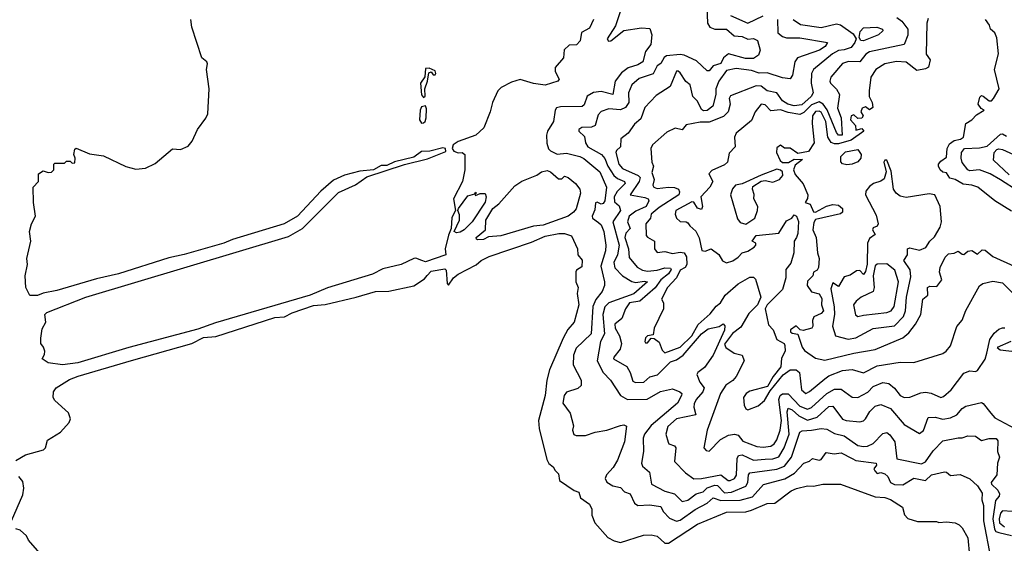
# Model space of a CAD drawing. Extents: x 1995148 to 2088947, y 769131 to 906009.
# Tile 25 of 256: x 2006583 to 2011684, y 787159 to 789873. Entities that reach past the tile are written whole.
import ezdxf

# ---------------------------------------------------------------- set-up
doc = ezdxf.new("R2010")
doc.units = 0

msp = doc.modelspace()

# ---------------------------------------------------------------- linework, layer by layer
at = {"layer": '0CON05XD'}
for points in [[(2009705, 789951.1), (2009668.8, 789841.2), (2009625.7, 789775), (2009632.5, 789762.5), (2009645, 789764.5), (2009713.1, 789816.9), (2009805, 789830.4), (2009847.4, 789827.4), (2009857.9, 789795), (2009852.3, 789745), (2009825, 789708), (2009811.1, 789655), (2009785, 789639.6), (2009735, 789623.9), (2009701.3, 789598.7), (2009667.3, 789555), (2009655, 789485.8), (2009595, 789501.6), (2009555, 789496.3), (2009522.9, 789477.1), (2009507.4, 789432.6), (2009496.5, 789423.5), (2009385, 789421.2), (2009364.2, 789415.8), (2009357.3, 789405), (2009348.2, 789345), (2009317.8, 789295), (2009312.2, 789275), (2009313.2, 789233.2), (2009323.2, 789203.2), (2009333.1, 789193.1), (2009367, 789177), (2009415, 789180.8), (2009485, 789164.6), (2009505, 789154.6), (2009588.7, 789085), (2009623.8, 789005), (2009614.7, 788935.3), (2009605, 788921.1), (2009595, 788917.8), (2009575, 788928), (2009565.9, 788924.1), (2009561.8, 788888.2), (2009548.6, 788855), (2009551.2, 788845), (2009582.1, 788822.1), (2009595, 788810), (2009608.9, 788775), (2009619.2, 788705), (2009617.9, 788675), (2009592.8, 788595), (2009612.9, 788515), (2009612.5, 788495), (2009601.1, 788465), (2009567.2, 788422.8), (2009552.7, 788387.3), (2009543.5, 788245), (2009465, 788170), (2009452.1, 788135), (2009449.5, 788085), (2009491.5, 788005), (2009492.5, 787977.5), (2009475, 787962), (2009415, 787942.5), (2009402.9, 787925), (2009396.1, 787886.1), (2009433.9, 787833.9), (2009452.5, 787767.5), (2009446.7, 787745), (2009453.8, 787723.8), (2009465, 787717.5), (2009515, 787718.1), (2009565, 787736), (2009625, 787745.6), (2009695, 787770.8), (2009713.6, 787773.6), (2009726.2, 787766.2), (2009715.4, 787684.6), (2009679.4, 787590.6), (2009657.5, 787552.5), (2009622.5, 787515), (2009616.5, 787495), (2009625, 787475.7), (2009655, 787456.7), (2009695, 787448.1), (2009715.6, 787425.6), (2009746.2, 787415), (2009767.9, 787367.9), (2009784.5, 787354.5), (2009845, 787358.9), (2009905, 787350.6), (2009915.7, 787325), (2009950, 787290), (2009985, 787274.5), (2010005, 787279.1), (2010081.9, 787335), (2010145, 787367.1), (2010175, 787394.5), (2010215, 787381.8), (2010315, 787383.3), (2010379.3, 787400.7), (2010436.7, 787463.3), (2010546.7, 787493.3), (2010597.7, 787522.3), (2010645, 787575.5), (2010675.4, 787584.6), (2010690.6, 787599.4), (2010725, 787590.8), (2010736, 787594), (2010760.5, 787629.5), (2010802.3, 787622.3), (2010838.5, 787628.5), (2010895, 787599.2), (2010915, 787589.1), (2011020, 787575), (2011022.5, 787565), (2011008, 787545), (2011012.5, 787535), (2011025, 787521.9), (2011045, 787526), (2011065, 787518.8), (2011080, 787505), (2011094.5, 787475), (2011115, 787464.6), (2011157.7, 787462.3), (2011215, 787496.2), (2011275, 787485.7), (2011306.7, 787515), (2011375, 787529.2), (2011385, 787528.8), (2011405, 787511.2), (2011455, 787516), (2011505, 787493.3), (2011545, 787457.5), (2011568.7, 787418.7), (2011567.7, 787385), (2011576.1, 787355), (2011575.9, 787275.9), (2011612.9, 787085)], [(2010142.9, 789942.9), (2010146.4, 789855), (2010157.8, 789835), (2010185, 789824.7), (2010245, 789823.8), (2010285, 789789.7), (2010325, 789786.8), (2010355, 789772.5), (2010385.3, 789775.3), (2010405, 789765.7), (2010418.8, 789715), (2010410.9, 789689.1), (2010385, 789671.9), (2010342.4, 789672.4), (2010255, 789696.5), (2010228.6, 789675), (2010215, 789646.7), (2010175.3, 789634.7), (2010155, 789608.8), (2010145, 789608.8), (2010089.7, 789659.7), (2010025, 789689.5), (2010005, 789692.8), (2009934.1, 789685.9), (2009922.5, 789677.5), (2009905, 789646.7), (2009886.2, 789633.8), (2009865, 789593.5), (2009791.8, 789568.2), (2009754.6, 789535.4), (2009736.7, 789495), (2009738.2, 789445), (2009721, 789419), (2009695, 789405.3), (2009635, 789411.1), (2009595, 789397.1), (2009580.2, 789379.8), (2009564, 789325), (2009545, 789316.7), (2009495, 789313.8), (2009480, 789305), (2009480, 789295), (2009508.2, 789268.2), (2009514.2, 789235), (2009527.1, 789215), (2009596.7, 789175), (2009614.7, 789154.7), (2009629.6, 789115), (2009661.5, 789065), (2009679.5, 789049.5), (2009715.6, 789035), (2009720, 789025), (2009677.5, 788982.5), (2009663, 788955), (2009665, 788929.4), (2009688.2, 788908.2), (2009695.6, 788885), (2009655.4, 788825), (2009687.9, 788705), (2009680, 788655), (2009661.8, 788615), (2009666.6, 788586.6), (2009705, 788546.4), (2009755, 788515.5), (2009775, 788511.1), (2009818.3, 788518.3), (2009835.6, 788515), (2009765, 788451.8), (2009635, 788405.3), (2009613.8, 788385), (2009604.7, 788345), (2009612.5, 788245), (2009592.2, 788205), (2009574.4, 788105), (2009605.8, 788045), (2009644.4, 788005), (2009695.7, 787925.7), (2009732.5, 787905), (2009833.6, 787906.4), (2009903.4, 787946.6), (2009965, 787960.7), (2010002.5, 787945)], [(2010264.6, 789894.6), (2010355, 789855.8), (2010435, 789893.1)], [(2011127.5, 789885), (2011153.1, 789865), (2011184.4, 789825), (2011185, 789792.5), (2011164.7, 789745.3), (2010985, 789707.1), (2010967.3, 789695), (2010935, 789655.6), (2010876.4, 789656.4), (2010845, 789645.6), (2010786, 789575), (2010780, 789555), (2010783.3, 789545), (2010815, 789514), (2010830.9, 789485), (2010820.6, 789415), (2010838.7, 789365), (2010844.4, 789275), (2010825.6, 789275), (2010815, 789288.7), (2010766.9, 789406.9), (2010745, 789435.4), (2010725, 789447.7), (2010685, 789432.7), (2010645, 789391.6), (2010625, 789381.2), (2010565, 789391.9), (2010525, 789406), (2010475, 789400.6), (2010445, 789432.5), (2010425, 789435.4), (2010393.8, 789395), (2010375, 789350), (2010294.6, 789285)], [(2006805, 788084.5), (2006730, 788095), (2006700, 788115), (2006711.7, 788138.3), (2006712.5, 788155), (2006706.7, 788176.7), (2006692.5, 788195), (2006693, 788223), (2006698.3, 788271.7), (2006717.5, 788305), (2006713.3, 788345), (2006723.3, 788355), (2006926.2, 788435), (2007975, 788750.4), (2008048.2, 788791.7), (2008235, 788976.9), (2008322.8, 789017.2), (2008380.6, 789059.4), (2008576.7, 789123.3), (2008695, 789152.3), (2008789.8, 789190.2), (2008788.6, 789205), (2008775, 789208.9), (2008708.3, 789191.7), (2008665, 789190), (2008625, 789161.4), (2008525, 789135.8), (2008485, 789117.8), (2008455, 789117.1), (2008415.5, 789094.5), (2008345, 789087.5), (2008265, 789068.2), (2008209.1, 789040.9), (2008142.2, 788985), (2008021.4, 788855), (2007953.8, 788815), (2007685, 788733.8), (2007641.2, 788715), (2007435.7, 788655.7), (2007355, 788639.4), (2007095, 788556.4), (2006979.8, 788530.2), (2006775, 788470), (2006703.5, 788456.5), (2006675, 788443.3), (2006635, 788444), (2006614.4, 788484.4), (2006610.8, 788545), (2006624, 788605), (2006620, 788635), (2006640, 788725), (2006634.3, 788775), (2006644.2, 788815.8), (2006663.8, 788855), (2006653.6, 788926.4), (2006652.5, 789005), (2006680, 789035), (2006680, 789075), (2006705, 789090), (2006730.7, 789080.7), (2006747, 789083), (2006760, 789095), (2006760, 789125), (2006765, 789130), (2006815, 789130), (2006825, 789140), (2006845, 789140), (2006855, 789130), (2006868.3, 789131.7), (2006870, 789155), (2006862.5, 789175), (2006868.3, 789201.7), (2006875, 789207.5), (2006945, 789178.8), (2007017.3, 789167.3), (2007132.7, 789112.7), (2007185, 789099.2), (2007235, 789104.3), (2007285, 789128.6), (2007375, 789203.3), (2007415, 789201.2), (2007455, 789218), (2007477, 789243), (2007503.3, 789305), (2007547.9, 789362.1), (2007557.5, 789385), (2007564.2, 789515), (2007550.6, 789615), (2007555.7, 789645), (2007552, 789655), (2007526.2, 789676.2), (2007474.5, 789834.5), (2007470, 789875)], [(2009556.2, 789875), (2009535, 789830), (2009493, 789807), (2009487, 789763), (2009467, 789743), (2009429.3, 789740.7), (2009403, 789717), (2009400, 789675), (2009357.5, 789625), (2009357.5, 789605), (2009377.5, 789565), (2009370, 789555), (2009305, 789533.3), (2009245, 789542), (2009175, 789563.8), (2009130, 789550), (2009077.7, 789522.3), (2009060.5, 789505), (2009032.2, 789445), (2009019.4, 789395), (2008987.1, 789312.9), (2008945.8, 789275), (2008855, 789242.8), (2008828.5, 789225), (2008823.8, 789205), (2008831.6, 789191.6), (2008855, 789182.4), (2008875, 789184.4), (2008888.6, 789175), (2008889.2, 789095), (2008876.9, 789035), (2008830, 788945), (2008840, 788885), (2008822.4, 788847.6), (2008818.8, 788791.2), (2008803.9, 788756.1), (2008786.6, 788685), (2008790, 788655), (2008685, 788617.8), (2008666.4, 788625), (2008635, 788638), (2008625, 788636), (2008558.5, 788605), (2008465, 788582.3), (2008410.6, 788555), (2008177, 788483), (2008087.1, 788445), (2007597.5, 788302.5), (2007505, 788269.6), (2007148, 788175), (2006883.8, 788095), (2006805, 788084.5)], [(2010509.6, 789875), (2010510.8, 789805), (2010535, 789785.4), (2010555, 789779.6), (2010625, 789779.2), (2010767.5, 789755), (2010756.5, 789735), (2010725.7, 789715), (2010613.1, 789675), (2010598.7, 789655), (2010586, 789585), (2010575, 789567.5), (2010535, 789572.5), (2010455, 789598.5), (2010413.4, 789596.6), (2010375, 789609.4), (2010295, 789620.4), (2010245, 789610), (2010204.5, 789555.5), (2010189.7, 789515), (2010189.1, 789485), (2010173.5, 789425), (2010145, 789402.9), (2010125, 789401.4), (2010115, 789408), (2010095, 789451.1), (2010069.6, 789475), (2010056.7, 789535), (2010033.6, 789553.6), (2010005, 789597.5), (2009995, 789606.7), (2009985, 789606.7), (2009952.1, 789527.9), (2009879.7, 789480.3), (2009850.2, 789449.8), (2009822.2, 789417.8), (2009800.3, 789359.7), (2009768.3, 789331.7), (2009736, 789285), (2009697.5, 789255), (2009695.7, 789215), (2009674.7, 789195.3), (2009671.8, 789185), (2009687.1, 789125), (2009705, 789102.7), (2009786.4, 789066.4), (2009796.7, 789055), (2009792.9, 789035), (2009746, 788965), (2009821.9, 788951.9), (2009838, 788945), (2009842.5, 788935), (2009827.8, 788905), (2009775, 788881.5), (2009739.6, 788855), (2009731.5, 788825), (2009745, 788791.2), (2009722.4, 788767.6), (2009717.2, 788745)], [(2010590, 789875), (2010628.3, 789848.3), (2010735, 789832.9), (2010815, 789852.1), (2010835, 789846.2), (2010900.9, 789800.9), (2010916.2, 789775), (2010910.4, 789755), (2010891.3, 789728.7), (2010853.6, 789716.4), (2010825, 789713.2), (2010794.1, 789695.9), (2010695, 789615.6), (2010685.3, 789595), (2010683.3, 789545), (2010694.5, 789494.5), (2010682.9, 789475), (2010635, 789432.4), (2010595, 789427.2), (2010562.2, 789435), (2010535, 789453.6), (2010505, 789493.5), (2010455, 789503.8), (2010425, 789529.6), (2010398.8, 789531.2), (2010265, 789478.9), (2010258.2, 789465), (2010262.9, 789435), (2010253.8, 789395), (2010228.4, 789371.6), (2010155, 789342.6), (2010108.3, 789341.7), (2010035, 789328.8), (2010015, 789302.5), (2009979.3, 789310.7), (2009935, 789291.2), (2009861.2, 789225), (2009853.5, 789205), (2009857.5, 789135), (2009865.9, 789114.1), (2009858.6, 789081.4), (2009870, 789045), (2009863.6, 789015), (2009867.5, 789005), (2009885, 788998.8), (2009945, 789005.3), (2009975, 789004.4), (2009995.5, 788995.5), (2010001.2, 788981.2), (2009997.1, 788965), (2009895, 788899.8), (2009855, 788865.4), (2009851.1, 788845), (2009827.3, 788815), (2009829.1, 788755), (2009835.4, 788745.4), (2009872.5, 788725), (2009872, 788685), (2009885.8, 788665.8), (2009925, 788671.1), (2009965, 788661.9), (2010005, 788668.9), (2010025, 788664.4), (2010037.8, 788645), (2010039.3, 788605), (2010031, 788589), (2010005, 788574.7), (2009985.1, 788534.9), (2009939.6, 788485), (2009907.5, 788425), (2009918.8, 788405), (2009917.5, 788375), (2009870, 788275), (2009865, 788240), (2009835, 788234), (2009824.4, 788225), (2009820.8, 788205), (2009825, 788198.8), (2009835, 788199.2), (2009855, 788222.5), (2009870.7, 788220.7), (2009895, 788202.5), (2009910.6, 788160.6), (2009925, 788146.2), (2010005, 788175.8), (2010065.6, 788235), (2010097.2, 788292.8), (2010160.4, 788349.6), (2010191.9, 788388.1), (2010213.6, 788405), (2010237.8, 788445), (2010305.4, 788505), (2010365, 788538.3), (2010385, 788538.1), (2010395, 788528.9), (2010422.5, 788435), (2010404.5, 788395), (2010360.2, 788349.8), (2010319.8, 788280.2), (2010275, 788246.8), (2010235, 788192), (2010240.5, 788175), (2010285, 788145.7), (2010326.7, 788135), (2010335.6, 788105), (2010295, 788023.3), (2010276.8, 788003.2), (2010240.5, 787979.5), (2010213.6, 787935), (2010144.2, 787745), (2010126.7, 787655), (2010139.5, 787639.5), (2010155, 787636.2), (2010212.9, 787697.1), (2010255, 787720), (2010285.6, 787725.6), (2010305, 787720), (2010328.7, 787688.7), (2010401.1, 787661.1), (2010435, 787656.9), (2010475, 787662.9), (2010491.8, 787675), (2010505, 787695.7), (2010522.4, 787745), (2010529.8, 787795), (2010515.2, 787905), (2010522.6, 787925), (2010535, 787934.5), (2010565, 787933.3), (2010625, 787870.6), (2010665, 787855.3), (2010685, 787863.9), (2010765, 787935.4), (2010805, 787957.9), (2010839.1, 787959.1), (2010895, 787916), (2010925, 787914.4), (2010977.7, 787942.3), (2011005, 787972.2), (2011055, 787992.9), (2011085, 787988), (2011115, 787964.3), (2011145, 787925.7), (2011165, 787915.6), (2011195, 787916.9), (2011250.7, 787939.3), (2011275, 787942.9), (2011305, 787936.9), (2011355, 787915.3), (2011369.3, 787920.8), (2011408.1, 787955), (2011475, 788042), (2011505, 788053.8), (2011535, 788050), (2011545, 788055.8), (2011585, 788113.1), (2011593.4, 788145)], [(2011289.8, 789880.2), (2011281.9, 789855), (2011279.4, 789695), (2011299.1, 789665), (2011292, 789628), (2011275, 789617.8), (2011230.6, 789610.6), (2011175, 789652.5), (2011125, 789656.5), (2011065.4, 789644.6), (2011018.6, 789615), (2010991.9, 789575), (2010984.6, 789505), (2010983.3, 789475), (2011000, 789445), (2011002.3, 789417.7), (2010985, 789406.2), (2010965, 789422), (2010947.1, 789415), (2010940, 789395), (2010952.5, 789375), (2010945, 789363.1), (2010925, 789361.4), (2010905, 789379.4), (2010891.1, 789375), (2010887.5, 789355), (2010912.5, 789325), (2010915, 789300), (2010945, 789310), (2010956.7, 789295), (2010890.5, 789249.5), (2010825, 789230), (2010805, 789229.4), (2010786.8, 789236.8), (2010770, 789265), (2010759.7, 789345), (2010735, 789393.3), (2010725, 789400), (2010705, 789397.1), (2010690.7, 789375), (2010688.4, 789335), (2010698.8, 789235), (2010669.3, 789190.7), (2010615, 789180), (2010575, 789207.5), (2010545, 789207.5), (2010525, 789222.5), (2010505, 789210), (2010503.3, 789185), (2010523, 789143), (2010535, 789132.5), (2010566, 789134), (2010595, 789150), (2010638.3, 789148.3), (2010601.2, 789118.8), (2010591.1, 789095), (2010600.9, 789070.9), (2010641.9, 789021.9), (2010666.2, 788966.2), (2010664, 788946), (2010651.5, 788925), (2010677.9, 788917.9), (2010695, 788877.1), (2010705, 788875.6), (2010762.5, 788907.5), (2010795, 788916.2), (2010825, 788912.5), (2010845.3, 788895), (2010845.3, 788875), (2010835, 788867.8), (2010705, 788837.3), (2010697.3, 788822.7), (2010691.2, 788785), (2010709.4, 788745), (2010715.8, 788665), (2010724, 788635), (2010721.8, 788588.2), (2010715, 788575.7), (2010696, 788565), (2010691.2, 788545), (2010665, 788518.8), (2010661.8, 788495), (2010685, 788462.5), (2010725, 788452.5), (2010738.3, 788428.3), (2010737.5, 788395), (2010748, 788365), (2010735, 788350), (2010696.4, 788333.6), (2010690, 788315), (2010692.5, 788285), (2010686.7, 788275), (2010642, 788262), (2010626.4, 788266.4), (2010605, 788287.1), (2010576, 788265), (2010576.2, 788255), (2010585, 788248), (2010615, 788242.5), (2010636, 788176), (2010648.5, 788158.5), (2010705, 788118.1), (2010755, 788108.5), (2010905, 788145.4), (2011015, 788164.5), (2011158, 788225), (2011188.9, 788251.1), (2011224.4, 788295), (2011252.2, 788345), (2011262.5, 788425), (2011287.1, 788445), (2011286.9, 788485), (2011297.9, 788492.1), (2011335, 788491.1), (2011360, 788525), (2011348.9, 788565), (2011350.9, 788589.1), (2011377.7, 788642.3), (2011395, 788660), (2011425, 788662.5), (2011445, 788673.8), (2011465, 788657.5), (2011475, 788656.7), (2011495, 788673.3), (2011515, 788676.7), (2011545, 788657.5), (2011569.3, 788680.7), (2011585, 788678.8), (2011625, 788645.8), (2011735, 788595.8)], [(2010955, 789764.6), (2010941.2, 789765), (2010931.4, 789781.4), (2010938, 789812), (2010955, 789831.4), (2011024.3, 789834.3), (2011053.3, 789825), (2011053.8, 789815), (2011032.5, 789795), (2010955, 789764.6)], [(2011720.9, 788880.9), (2011634.5, 788934.5), (2011546.2, 789005), (2011515.9, 789015.9), (2011470, 789020), (2011428.6, 789045), (2011402.5, 789052.5), (2011385, 789080), (2011365, 789082.5), (2011352.5, 789095), (2011342.5, 789115), (2011342.5, 789125), (2011355, 789140), (2011385, 789160), (2011388, 789205), (2011400.9, 789229.1), (2011425, 789247.5), (2011456.4, 789253.6), (2011472.5, 789265), (2011484.2, 789335.8), (2011516.2, 789355), (2011539.2, 789380.8), (2011580, 789405), (2011563.6, 789413.6), (2011548.8, 789435), (2011557.7, 789472.3), (2011565, 789480), (2011575, 789477.5), (2011605, 789452.5), (2011617, 789453), (2011627.5, 789465), (2011657.5, 789515), (2011632.5, 789615), (2011654.1, 789695.9), (2011645, 789780), (2011635, 789806), (2011612.5, 789825), (2011607.5, 789845), (2011586.2, 789875)], [(2008675, 789470), (2008683, 789477), (2008681.2, 789515), (2008695.8, 789554.2), (2008701.7, 789598.3), (2008715, 789602.5), (2008725, 789587.5), (2008735, 789587.5), (2008738.8, 789595), (2008735, 789608.8), (2008705, 789622.5), (2008685, 789620), (2008682.3, 789577.7), (2008658.6, 789545), (2008664.2, 789484.2), (2008675, 789470)], [(2008665, 789336.2), (2008675, 789338), (2008684.3, 789345.7), (2008689.2, 789365), (2008691.2, 789411.2), (2008685, 789426.7), (2008665, 789421.2), (2008657.5, 789405), (2008654.3, 789354.3), (2008665, 789336.2)], [(2010294.6, 789285), (2010286.8, 789265), (2010290.4, 789215), (2010257.9, 789182.1), (2010250.5, 789135), (2010235, 789120.4), (2010168.3, 789091.7), (2010153.8, 789075), (2010174, 789035), (2010158.9, 789005), (2010112.1, 788955), (2010119.5, 788905), (2010115, 788888.8), (2010095, 788896.7), (2010075, 788926.7), (2010065, 788929.5), (2009982.5, 788885), (2009979.2, 788865), (2009985.7, 788845), (2010005, 788827.1), (2010035, 788826), (2010045, 788820), (2010054.1, 788804.1), (2010085, 788776.7), (2010102.4, 788742.4), (2010116.7, 788676.7), (2010135, 788673.8), (2010165, 788686.2), (2010205, 788656.7), (2010223.5, 788623.5), (2010245, 788612.9), (2010276.9, 788623.1), (2010305, 788641.9), (2010325.3, 788664.7), (2010355, 788673.9), (2010387.5, 788695), (2010397.5, 788705), (2010396, 788715), (2010377.5, 788725), (2010398.8, 788755), (2010515, 788767.5), (2010555, 788830), (2010582.5, 788845), (2010595, 788862.5), (2010607.5, 788855), (2010617.5, 788827.5), (2010614.3, 788765), (2010607.5, 788745), (2010595.5, 788725), (2010592.9, 788665), (2010578.8, 788611.2), (2010552, 788578), (2010552.2, 788535), (2010535, 788475.6), (2010455.3, 788395), (2010444.4, 788375), (2010461.7, 788291.7), (2010486.6, 788266.6), (2010506.2, 788216.2), (2010544.2, 788195), (2010547.7, 788185), (2010547.8, 788155), (2010530.2, 788119.8), (2010526, 788074), (2010485.7, 788024.3), (2010457.9, 787972.1), (2010365, 787948), (2010345.8, 787935), (2010332.9, 787915), (2010335.8, 787875.8), (2010345, 787856.7), (2010355, 787852), (2010407.9, 787872.1), (2010440.8, 787899.2), (2010470.6, 787949.4), (2010537.8, 788032.2), (2010575, 788058.4), (2010605, 788058.2), (2010623.1, 788045), (2010633.3, 787955), (2010655, 787935.7), (2010675, 787945.6), (2010755, 788012.2), (2010775, 788027.3), (2010845, 788054.6), (2010895, 788060), (2010955, 788043.3), (2011025, 788079.2), (2011145, 788097.5), (2011215, 788096.2), (2011365, 788143.3), (2011382.5, 788155), (2011405, 788183.3), (2011437.3, 788282.7), (2011465, 788316.7), (2011485, 788366.7), (2011555.9, 788494.1), (2011573.6, 788506.4), (2011625, 788517.3), (2011675, 788509.1), (2011735, 788448.5)], [(2011755.3, 788985), (2011665, 789044.1), (2011610, 789075), (2011555, 789095.4), (2011505, 789090.5), (2011494.5, 789094.5), (2011465, 789133.8), (2011460.4, 789155), (2011462.7, 789185), (2011478.6, 789205), (2011555, 789208.5), (2011595, 789217), (2011665, 789279.5), (2011675, 789281.1), (2011695, 789269.5)], [(2010868.9, 789121.1), (2010846.1, 789126.1), (2010836.3, 789136.3), (2010836.4, 789163.6), (2010860.9, 789189.1), (2010925, 789200), (2010942.9, 789175), (2010940.9, 789155), (2010925, 789136.9), (2010895, 789124.5), (2010868.9, 789121.1)], [(2011708.6, 789068.6), (2011627.9, 789145), (2011630.6, 789185), (2011645, 789200.5), (2011656.3, 789203.7), (2011675, 789201.2), (2011785, 789150.8)], [(2010875, 788217.5), (2010915, 788224.5), (2011005, 788273.3), (2011115, 788286.7), (2011161.1, 788335), (2011172, 788365), (2011178, 788435), (2011200.3, 788539.7), (2011196.2, 788576.2), (2011163.4, 788625), (2011182.9, 788655), (2011182.5, 788685), (2011195, 788690), (2011245, 788679.5), (2011277.7, 788692.3), (2011298.1, 788725), (2011322.3, 788747.7), (2011351.2, 788798.8), (2011358.5, 788825), (2011352.1, 788905), (2011324.3, 788965), (2011295, 788970.8), (2011175, 788951.4), (2011145, 788958.6), (2011124, 788974), (2011110.6, 788995), (2011097.7, 789087.7), (2011075, 789144.5), (2011065, 789145.4), (2011059.7, 789135), (2011072.6, 789085), (2011061.1, 789048.9), (2011045, 789036.4), (2011006.2, 789025), (2010985, 789008.8), (2010966.2, 788985), (2010964, 788965), (2011019.4, 788859.4), (2011030.4, 788815), (2011025, 788802.9), (2011004.2, 788795), (2011000.8, 788785), (2011015, 788760), (2010985, 788738.8), (2010975.4, 788714.6), (2010973.5, 788606.5), (2010965, 788567.5), (2010955, 788552.5), (2010935, 788572.5), (2010918.3, 788571.7), (2010885, 788550), (2010855, 788540), (2010825, 788490), (2010795, 788510), (2010785, 788477.5), (2010803.1, 788385), (2010804.1, 788345), (2010794.2, 788285), (2010810, 788235), (2010875, 788217.5)], [(2008955, 788731.9), (2008948.8, 788735), (2008948, 788745), (2008995.3, 788784.7), (2008998.6, 788835), (2009034.4, 788895), (2009065, 788919.4), (2009147.4, 789012.6), (2009185, 789036.4), (2009262.4, 789067.6), (2009286.2, 789085), (2009315, 789091.5), (2009332.5, 789085), (2009375, 789048), (2009390.7, 789049.3), (2009405, 789062.5), (2009425, 789055.8), (2009462, 789025), (2009485.5, 788995), (2009488.1, 788975), (2009465, 788892.5), (2009452, 788875), (2009424, 788855), (2009295, 788808.7), (2009245, 788802.8), (2009075, 788753.9), (2009012.3, 788747.7), (2008985, 788733.6), (2008955, 788731.9)], [(2010345, 788812.9), (2010392, 788845), (2010406, 788885), (2010407.1, 788905), (2010385.6, 788945), (2010387.3, 788967.3), (2010378.6, 788995), (2010381.8, 789008.2), (2010425, 789037.1), (2010445, 789039.5), (2010485, 789030.9), (2010520, 789045), (2010536.9, 789065), (2010534.5, 789084.5), (2010525, 789094.2), (2010505, 789098), (2010425, 789068.1), (2010325, 789023.1), (2010292, 789015), (2010275, 788997.5), (2010265.5, 788965), (2010301.3, 788841.3), (2010315, 788821.4), (2010345, 788812.9)], [(2008845, 788768.8), (2008833.3, 788775), (2008861.9, 788835), (2008862.1, 788862.1), (2008852.5, 788885), (2008856.2, 788895), (2008905, 788960.8), (2008940, 788970), (2008945, 788980), (2008950, 788975), (2008940, 788970), (2008945, 788962.5), (2008968.3, 788971.7), (2008995, 788972.5), (2009000, 788955), (2008995, 788926.7), (2008927.1, 788825), (2008885, 788783.8), (2008865, 788772.5), (2008845, 788768.8)], [(2006562.3, 787587.7), (2006612.3, 787617.7), (2006706.3, 787643.7), (2006717.1, 787655), (2006726, 787694), (2006793.3, 787735), (2006838.8, 787785), (2006845.7, 787805), (2006835.8, 787835), (2006765, 787898.8), (2006756, 787915), (2006758.1, 787945), (2006771.4, 787965), (2006841.3, 788008.7), (2006885, 788025.8), (2007162.8, 788107.2), (2007475, 788194.2), (2007535, 788226.2), (2007598.1, 788231.9), (2007905, 788329.6), (2007955, 788332.5), (2007995, 788354.2), (2008105, 788391.9), (2008165, 788397.1), (2008325.3, 788434.7), (2008425.3, 788465.3), (2008495, 788465.4), (2008625, 788494.4), (2008680.4, 788529.6), (2008693.1, 788546.9), (2008715, 788570.3), (2008785, 788581.8), (2008792.3, 788575), (2008796.7, 788506.7), (2008805, 788497.5), (2008830, 788535), (2008854.4, 788555), (2008947.3, 788602.7), (2008973.6, 788625), (2009015, 788646.1), (2009235, 788720), (2009305, 788751.4), (2009376, 788766), (2009405, 788764.4), (2009442.4, 788752.4), (2009472, 788685), (2009474.1, 788654.1), (2009497.5, 788627.5), (2009495, 788592.5), (2009467.5, 788575), (2009464, 788566), (2009463.3, 788515), (2009475.8, 788485), (2009471.2, 788455), (2009480, 788395), (2009455.7, 788305), (2009422, 788268), (2009397.6, 788222.4), (2009328.1, 788058.1), (2009313.1, 788005), (2009304.5, 787925), (2009271.4, 787795), (2009274.4, 787755), (2009314.2, 787594.2), (2009325, 787572.5), (2009347.5, 787555), (2009356.7, 787536.7), (2009375, 787520), (2009380, 787485), (2009455, 787433.3), (2009480, 787425), (2009487.5, 787395), (2009535, 787362.5), (2009546.4, 787336.4), (2009547.5, 787305), (2009563.3, 787265), (2009630.2, 787190.2), (2009662.2, 787172.2), (2009695, 787163.1), (2009815, 787201.2), (2009855, 787204), (2009885, 787195.8), (2009925, 787160.6), (2009945, 787160.6), (2010095, 787258.5), (2010245, 787320.5), (2010345, 787322.8), (2010375, 787331.8), (2010455, 787366.2), (2010495, 787366.9), (2010579.1, 787430.9), (2010606.6, 787443.4), (2010665, 787458), (2010695, 787455.8), (2010744.1, 787465.9), (2010835, 787466), (2011015, 787400.8), (2011065, 787397.5), (2011095, 787387.1), (2011157, 787347), (2011166.7, 787306.7), (2011185, 787287.5), (2011235, 787272.5), (2011333, 787273), (2011345, 787267.5), (2011385, 787271.2), (2011430, 787265), (2011450, 787255), (2011465, 787240), (2011495, 787187.5), (2011503.1, 787095)], [(2009717.2, 788745), (2009737.6, 788685), (2009740, 788640), (2009781.1, 788591.1), (2009810, 788575), (2009835, 788569.6), (2009885, 788575.3), (2009925, 788587.2), (2009955, 788586.2), (2009958.4, 788578.4), (2009945, 788556.4), (2009903.8, 788525), (2009875, 788483.1), (2009795, 788413.6), (2009742.5, 788405), (2009721.5, 788375), (2009702.5, 788325), (2009666.5, 788295), (2009667.4, 788275), (2009689.6, 788235), (2009700, 788195), (2009693.1, 788165), (2009660.5, 788125), (2009658.9, 788115), (2009728.6, 788075), (2009745.5, 788045.5), (2009758.9, 787998.9), (2009773.4, 787993.4), (2009816.1, 787993.9), (2009847.3, 788022.7), (2009886.9, 788033.1), (2009955, 788100), (2009985, 788110.5), (2010020.8, 788135), (2010115, 788245.4), (2010149.5, 788270.5), (2010206.7, 788283.3), (2010226.7, 788296.7), (2010236.7, 788286.7), (2010233.9, 788263.9), (2010175.5, 788134.5), (2010130.2, 788069.8), (2010095.8, 788045), (2010091.4, 788035), (2010106.9, 787995), (2010129.6, 787965), (2010122, 787945), (2010087.3, 787905), (2010077.6, 787882.4), (2010075.3, 787865), (2010086.4, 787825), (2009985, 787804.4), (2009941.1, 787765), (2009930, 787725), (2009942.7, 787682.7), (2009946.7, 787675), (2009975.3, 787665.3), (2009981.8, 787655), (2009975, 787582.5), (2010032, 787525), (2010075, 787494), (2010115, 787495.5), (2010215, 787514.5), (2010254, 787485), (2010264.5, 787484.5), (2010285.6, 787494.4), (2010297.3, 787512.7), (2010300.6, 787599.4), (2010306, 787615), (2010325, 787618.7), (2010385, 787589.4), (2010445.3, 787594.7), (2010485, 787597.8), (2010515, 787608.2), (2010543.6, 787653.6), (2010569.3, 787725), (2010559.5, 787840.5), (2010565, 787860.6), (2010585, 787850.7), (2010619.6, 787819.6), (2010665, 787797.2), (2010715, 787813.1), (2010775, 787868.2), (2010795, 787870.6), (2010845, 787802.5), (2010865, 787795.5), (2010935, 787789.2), (2010955, 787794.3), (2010965, 787804.2), (2010987.4, 787842.6), (2011015, 787870), (2011045, 787878.9), (2011095, 787858.5), (2011165, 787774.4), (2011245, 787728.8), (2011265.5, 787744.5), (2011288.8, 787811.2), (2011325, 787812.9), (2011365, 787802.5), (2011405, 787810), (2011438.8, 787825), (2011465, 787857.5), (2011485, 787870.8), (2011565, 787889.2), (2011575, 787884.2), (2011614.6, 787834.6), (2011635, 787809.4), (2011738.2, 787755)], [(2010925.7, 788335.7), (2010955, 788341.5), (2011075, 788355.5), (2011098.6, 788365), (2011114.1, 788385.9), (2011135.3, 788515), (2011116.9, 788575), (2011075, 788608.1), (2011025, 788605.5), (2011015, 788598.1), (2011005.2, 788545), (2011009.8, 788485), (2011005, 788465.3), (2010942.2, 788435), (2010916.8, 788415), (2010903.1, 788395), (2010913.4, 788343.4), (2010925.7, 788335.7)], [(2011593.4, 788145), (2011609.2, 788215), (2011631.2, 788248.8), (2011655, 788270), (2011675, 788276.7), (2011687, 788277)], [(2011717.5, 788205), (2011647.8, 788175), (2011662.9, 788162.9), (2011752, 788152)], [(2010002.5, 787945), (2010012.5, 787935), (2010010.8, 787925), (2009990, 787885), (2009855, 787770.4), (2009819.6, 787725), (2009812.3, 787705), (2009813.8, 787635), (2009804, 787575), (2009810, 787560), (2009845, 787528.8), (2009856.2, 787465), (2009925, 787430), (2009975, 787416), (2010015, 787375.7), (2010045, 787382.5), (2010086.9, 787415), (2010123.4, 787426.6), (2010145, 787447.2), (2010185, 787460.9), (2010198.1, 787458.1), (2010235, 787421.4), (2010270, 787425), (2010344.2, 787455.8), (2010355.3, 787475), (2010357.8, 787515), (2010366.1, 787523.9), (2010505.7, 787544.3), (2010545, 787559.2), (2010582, 787605), (2010625, 787736), (2010637.4, 787742.6), (2010685, 787745.9), (2010735, 787753.6), (2010765, 787750.6), (2010805, 787728.2), (2010855, 787716.4), (2010925, 787665.5), (2010955, 787660.4), (2010975, 787662.7), (2011005, 787676.9), (2011055, 787728.8), (2011075, 787733.8), (2011091.3, 787721.3), (2011116.4, 787685), (2011127.6, 787597.6), (2011255, 787570.8), (2011275, 787581.1), (2011315, 787639.4), (2011365, 787690), (2011445, 787706.7), (2011465, 787705.7), (2011495, 787715.8), (2011535, 787714.2), (2011565, 787692.2), (2011605, 787703.4), (2011641.8, 787701.8), (2011650, 787690), (2011647.9, 787635), (2011658.6, 787605), (2011648.9, 787575), (2011644.5, 787515), (2011616.4, 787475), (2011618.2, 787465), (2011650, 787435), (2011658.9, 787415), (2011657.1, 787402.9), (2011638.2, 787381.8), (2011623.9, 787286.1), (2011632.9, 787232.9), (2011640.9, 787220.9), (2011655, 787214.8), (2011720.5, 787200.5)], [(2006540, 787275), (2006598.7, 787411.3), (2006603.6, 787445), (2006599.5, 787479.5), (2006577.5, 787505)], [(2011775, 787320.5), (2011675, 787327.8), (2011665, 787315.5), (2011656.9, 787286.9), (2011658.4, 787265), (2011684.6, 787245)], [(2006700, 787095), (2006628.6, 787175), (2006618.1, 787198.1), (2006585, 787226.7), (2006562.5, 787235)]]:
    msp.add_lwpolyline(points, dxfattribs=at)

doc.saveas('drawing.dxf')
